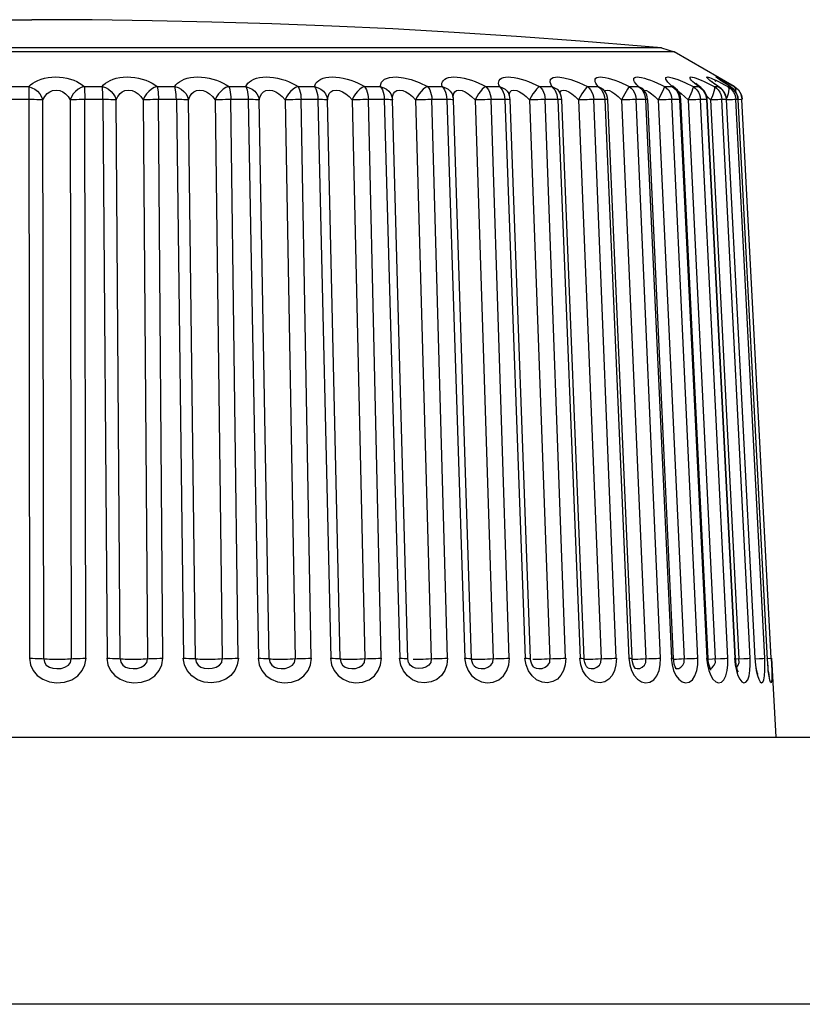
# Model space of a CAD drawing. Header units: millimetres. Extents: x 967 to 2466, y -778 to 1158.
# Tile 57 of 68: x 1905 to 1914, y 1147 to 1158. Entities that reach past the tile are written whole.
import ezdxf

# ---------------------------------------------------------------- set-up
doc = ezdxf.new("R2010")
doc.units = ezdxf.units.MM
doc.header["$LTSCALE"] = 30.734
doc.layers.get('0').update_dxf_attribs({"linetype": 'CONTINUOUS'})

msp = doc.modelspace()

# ---------------------------------------------------------------- linework, layer by layer
for p, q in [((1905.718, 1157.3), (1898.401, 1157.3)), ((1906.031, 1157.3), (1905.718, 1157.3)), ((1912.192, 1157.3), (1906.031, 1157.3)), ((1912.533, 1157.3), (1912.192, 1157.3)), ((1912.533, 1157.3), (1912.676, 1157.254)), ((1912.676, 1157.254), (1898.258, 1157.254)), ((1913.349, 1156.866), (1912.676, 1157.254)), ((1912.716, 1156.944), (1912.793, 1156.911)), ((1913.186, 1156.941), (1913.178, 1156.947)), ((1905.228, 1156.866), (1905.43, 1156.866)), ((1905.43, 1156.866), (1905.43, 1156.804)), ((1906.053, 1156.866), (1906.254, 1156.866)), ((1906.872, 1156.866), (1907.07, 1156.866)), ((1907.675, 1156.866), (1907.868, 1156.866)), ((1908.454, 1156.866), (1908.639, 1156.866)), ((1909.2, 1156.866), (1909.376, 1156.866)), ((1909.905, 1156.866), (1910.07, 1156.866)), ((1910.562, 1156.866), (1910.714, 1156.866)), ((1911.162, 1156.866), (1911.3, 1156.866)), ((1911.701, 1156.866), (1911.822, 1156.866)), ((1911.822, 1156.866), (1911.807, 1156.885)), ((1911.878, 1156.836), (1911.886, 1156.827)), ((1912.171, 1156.866), (1912.275, 1156.866)), ((1912.275, 1156.866), (1912.256, 1156.885)), ((1912.275, 1156.866), (1912.303, 1156.853)), ((1912.303, 1156.853), (1912.322, 1156.839)), ((1912.317, 1156.845), (1912.313, 1156.849)), ((1912.322, 1156.839), (1912.317, 1156.845)), ((1912.322, 1156.839), (1912.323, 1156.839)), ((1912.337, 1156.822), (1912.322, 1156.839)), ((1912.409, 1156.937), (1912.447, 1156.921)), ((1912.567, 1156.866), (1912.653, 1156.866)), ((1912.653, 1156.866), (1912.679, 1156.853)), ((1912.679, 1156.853), (1912.685, 1156.849)), ((1912.685, 1156.849), (1912.687, 1156.848)), ((1912.71, 1156.824), (1912.685, 1156.849)), ((1912.793, 1156.911), (1912.886, 1156.866)), ((1912.886, 1156.866), (1912.952, 1156.866)), ((1912.952, 1156.866), (1912.973, 1156.855)), ((1912.993, 1156.838), (1912.973, 1156.855)), ((1913.01, 1156.819), (1912.993, 1156.838)), ((1913.012, 1156.921), (1913.048, 1156.904)), ((1913.048, 1156.904), (1913.085, 1156.886)), ((1913.085, 1156.886), (1913.124, 1156.866)), ((1913.124, 1156.866), (1913.169, 1156.866)), ((1913.135, 1156.929), (1913.13, 1156.933)), ((1913.143, 1156.922), (1913.135, 1156.929)), ((1913.169, 1156.866), (1913.181, 1156.86)), ((1913.2, 1156.845), (1913.181, 1156.86)), ((1913.209, 1156.925), (1913.194, 1156.935)), ((1913.205, 1156.904), (1913.24, 1156.886)), ((1913.224, 1156.915), (1913.209, 1156.925)), ((1913.243, 1156.917), (1913.215, 1156.935)), ((1913.224, 1156.915), (1913.217, 1156.92)), ((1913.24, 1156.886), (1913.278, 1156.866)), ((1913.26, 1156.907), (1913.243, 1156.917)), ((1913.246, 1156.921), (1913.31, 1156.886)), ((1913.283, 1156.878), (1913.271, 1156.885)), ((1913.278, 1156.866), (1913.302, 1156.866)), ((1913.302, 1156.866), (1913.307, 1156.863)), ((1913.322, 1156.853), (1913.307, 1156.863)), ((1913.31, 1156.886), (1913.346, 1156.866)), ((1913.346, 1156.866), (1913.349, 1156.866)), ((1913.349, 1156.866), (1913.374, 1156.849)), ((1913.374, 1156.849), (1913.395, 1156.828)), ((1905.436, 1156.719), (1905.194, 1156.719)), ((1905.43, 1156.804), (1905.441, 1150.445)), ((1906.27, 1156.719), (1906.028, 1156.719)), ((1906.072, 1150.445), (1906.06, 1156.719)), ((1906.263, 1156.719), (1906.309, 1150.445)), ((1907.094, 1156.719), (1906.856, 1156.719)), ((1906.934, 1150.445), (1906.888, 1156.719)), ((1907.088, 1156.719), (1907.168, 1150.445)), ((1907.901, 1156.719), (1907.669, 1156.719)), ((1907.78, 1150.445), (1907.7, 1156.719)), ((1907.895, 1156.719), (1908.008, 1150.445)), ((1908.681, 1156.719), (1908.457, 1156.719)), ((1908.6, 1150.445), (1908.488, 1156.719)), ((1908.676, 1156.719), (1908.82, 1150.445)), ((1909.426, 1156.719), (1909.213, 1156.719)), ((1909.387, 1150.445), (1909.242, 1156.719)), ((1909.421, 1156.719), (1909.595, 1150.445)), ((1910.147, 1156.719), (1909.938, 1156.719)), ((1910.13, 1150.445), (1909.955, 1156.719)), ((1910.12, 1156.749), (1910.123, 1156.719)), ((1910.123, 1156.719), (1910.325, 1150.445)), ((1910.192, 1156.757), (1910.192, 1156.755)), ((1910.196, 1156.736), (1910.192, 1156.755)), ((1910.198, 1156.716), (1910.196, 1156.736)), ((1910.259, 1156.825), (1910.294, 1156.821)), ((1910.796, 1156.719), (1910.603, 1156.719)), ((1910.822, 1150.445), (1910.62, 1156.719)), ((1910.771, 1156.749), (1910.774, 1156.719)), ((1910.774, 1156.719), (1911.002, 1150.445)), ((1910.817, 1156.786), (1910.817, 1156.786)), ((1910.826, 1156.764), (1910.817, 1156.786)), ((1911.012, 1156.754), (1911.051, 1156.715)), ((1911.371, 1156.719), (1911.203, 1156.719)), ((1911.456, 1150.445), (1911.227, 1156.719)), ((1911.363, 1156.749), (1911.366, 1156.719)), ((1911.386, 1156.719), (1911.367, 1156.719)), ((1911.367, 1156.719), (1911.618, 1150.445)), ((1911.393, 1156.793), (1911.383, 1156.809)), ((1911.665, 1150.443), (1911.413, 1156.717)), ((1911.46, 1156.821), (1911.491, 1156.807)), ((1911.562, 1156.754), (1911.602, 1156.715)), ((1911.898, 1156.719), (1911.75, 1156.719)), ((1912.024, 1150.445), (1911.772, 1156.719)), ((1911.886, 1156.827), (1911.887, 1156.827)), ((1911.891, 1156.749), (1911.895, 1156.719)), ((1911.895, 1156.719), (1912.167, 1150.445)), ((1912.202, 1150.443), (1911.929, 1156.718)), ((1911.976, 1156.807), (1912.008, 1156.785)), ((1912.008, 1156.785), (1912.045, 1156.754)), ((1912.045, 1156.754), (1912.085, 1156.715)), ((1912.356, 1156.719), (1912.244, 1156.719)), ((1912.52, 1150.445), (1912.247, 1156.719)), ((1912.354, 1156.797), (1912.337, 1156.822)), ((1912.349, 1156.749), (1912.352, 1156.719)), ((1912.352, 1156.719), (1912.643, 1150.445)), ((1912.667, 1150.444), (1912.377, 1156.718)), ((1912.421, 1156.785), (1912.457, 1156.754)), ((1912.457, 1156.754), (1912.496, 1156.715)), ((1912.737, 1156.719), (1912.646, 1156.719)), ((1912.939, 1150.445), (1912.648, 1156.719)), ((1912.727, 1156.798), (1912.71, 1156.824)), ((1912.731, 1156.749), (1912.735, 1156.719)), ((1912.735, 1156.719), (1913.04, 1150.445)), ((1913.056, 1150.444), (1912.75, 1156.719)), ((1912.757, 1156.785), (1912.791, 1156.754)), ((1912.791, 1156.754), (1912.83, 1156.715)), ((1912.957, 1156.719), (1912.939, 1156.719)), ((1912.971, 1156.719), (1912.957, 1156.719)), ((1913.039, 1156.719), (1912.969, 1156.719)), ((1913.276, 1150.445), (1912.971, 1156.719)), ((1913.025, 1156.777), (1913.033, 1156.749)), ((1913.033, 1156.749), (1913.037, 1156.719)), ((1913.037, 1156.719), (1913.354, 1150.445)), ((1913.046, 1156.754), (1913.083, 1156.715)), ((1913.363, 1150.445), (1913.046, 1156.719)), ((1913.207, 1156.749), (1913.211, 1156.719)), ((1913.258, 1156.719), (1913.21, 1156.719)), ((1913.527, 1150.445), (1913.211, 1156.719)), ((1913.244, 1156.777), (1913.253, 1156.749)), ((1913.253, 1156.749), (1913.257, 1156.719)), ((1913.261, 1156.719), (1913.257, 1156.719)), ((1913.257, 1156.719), (1913.581, 1150.445)), ((1913.268, 1156.749), (1913.26, 1156.731)), ((1913.585, 1150.445), (1913.261, 1156.719)), ((1913.279, 1156.782), (1913.268, 1156.749)), ((1913.354, 1156.777), (1913.362, 1156.75)), ((1913.362, 1156.749), (1913.366, 1156.719)), ((1913.392, 1156.719), (1913.366, 1156.719)), ((1913.691, 1150.445), (1913.366, 1156.719)), ((1913.387, 1156.749), (1913.39, 1156.739)), ((1913.392, 1156.729), (1913.391, 1156.719)), ((1913.392, 1156.719), (1913.391, 1156.719)), ((1913.721, 1150.432), (1913.392, 1156.719)), ((1913.422, 1156.777), (1913.431, 1156.749)), ((1913.426, 1156.777), (1913.435, 1156.749)), ((1913.431, 1156.749), (1913.435, 1156.719)), ((1913.435, 1156.749), (1913.438, 1156.729)), ((1913.436, 1156.719), (1913.435, 1156.719)), ((1913.764, 1150.445), (1913.435, 1156.719)), ((1905.599, 1150.44), (1905.588, 1156.715)), ((1905.896, 1156.715), (1905.907, 1150.44)), ((1906.457, 1150.44), (1906.411, 1156.715)), ((1906.716, 1156.715), (1906.762, 1150.44)), ((1907.303, 1150.44), (1907.224, 1156.715)), ((1907.523, 1156.715), (1907.602, 1150.44)), ((1908.129, 1150.44), (1908.017, 1156.715)), ((1908.307, 1156.715), (1908.419, 1150.44)), ((1908.927, 1150.44), (1908.782, 1156.715)), ((1909.059, 1156.715), (1909.204, 1150.44)), ((1909.686, 1150.44), (1909.512, 1156.715)), ((1909.773, 1156.715), (1909.947, 1150.44)), ((1910.4, 1150.441), (1910.198, 1156.716)), ((1910.439, 1156.715), (1910.642, 1150.44)), ((1911.062, 1150.442), (1910.834, 1156.716)), ((1911.051, 1156.715), (1911.28, 1150.44)), ((1911.602, 1156.715), (1911.854, 1150.44)), ((1912.085, 1156.715), (1912.358, 1150.44)), ((1912.496, 1156.715), (1912.786, 1150.44)), ((1912.83, 1156.715), (1913.135, 1150.44)), ((1913.083, 1156.715), (1913.399, 1150.44)), ((1909.606, 1150.37), (1909.592, 1150.445)), ((1909.694, 1150.4), (1909.686, 1150.44)), ((1909.745, 1150.436), (1909.77, 1150.436)), ((1909.77, 1150.436), (1909.797, 1150.436)), ((1910.323, 1150.445), (1910.335, 1150.373)), ((1910.401, 1150.43), (1910.4, 1150.441)), ((1910.444, 1150.436), (1910.467, 1150.436)), ((1910.467, 1150.436), (1910.492, 1150.436)), ((1910.492, 1150.436), (1910.52, 1150.436)), ((1911.012, 1150.371), (1911, 1150.445)), ((1911.063, 1150.428), (1911.062, 1150.442)), ((1911.088, 1150.436), (1911.108, 1150.436)), ((1911.158, 1150.436), (1911.187, 1150.437)), ((1911.628, 1150.371), (1911.616, 1150.445)), ((1911.67, 1150.436), (1911.688, 1150.436)), ((1911.762, 1150.437), (1911.792, 1150.438)), ((1912.166, 1150.445), (1912.176, 1150.373)), ((1912.296, 1150.438), (1912.327, 1150.439)), ((1912.327, 1150.439), (1912.389, 1150.442)), ((1912.641, 1150.445), (1912.651, 1150.373)), ((1912.669, 1150.418), (1912.667, 1150.444)), ((1912.755, 1150.439), (1912.818, 1150.442)), ((1912.788, 1150.4), (1912.787, 1150.44)), ((1913.038, 1150.445), (1913.047, 1150.373)), ((1913.057, 1150.429), (1913.056, 1150.444)), ((1913.056, 1150.437), (1913.105, 1150.439)), ((1913.137, 1150.4), (1913.135, 1150.44)), ((1913.353, 1150.445), (1913.36, 1150.373)), ((1913.365, 1150.415), (1913.363, 1150.445)), ((1913.37, 1150.439), (1913.456, 1150.443)), ((1913.403, 1150.4), (1913.399, 1150.44)), ((1913.456, 1150.443), (1913.481, 1150.444)), ((1913.577, 1150.44), (1913.631, 1150.443)), ((1913.581, 1150.445), (1913.585, 1150.445)), ((1913.587, 1150.411), (1913.585, 1150.445)), ((1913.683, 1150.445), (1913.691, 1150.445)), ((1913.693, 1150.372), (1913.691, 1150.445)), ((1913.721, 1150.432), (1913.719, 1150.445)), ((1913.72, 1150.445), (1913.721, 1150.445)), ((1913.721, 1150.443), (1913.76, 1150.445)), ((1913.76, 1150.445), (1913.764, 1150.445)), ((1913.764, 1150.445), (1913.767, 1150.373)), ((1913.768, 1150.445), (1913.814, 1149.56)), ((1909.696, 1150.396), (1909.694, 1150.4)), ((1909.7, 1150.387), (1909.696, 1150.396)), ((1910.335, 1150.373), (1910.361, 1150.309)), ((1910.43, 1150.361), (1910.447, 1150.347)), ((1912.685, 1150.334), (1912.685, 1150.334)), ((1913.055, 1150.332), (1913.065, 1150.33)), ((1913.725, 1150.37), (1913.724, 1150.39)), ((1913.728, 1150.351), (1913.725, 1150.37)), ((1838.268, 1149.56), (1924.666, 1149.56)), ((1924.823, 1146.56), (1838.111, 1146.56))]:
    msp.add_line(p, q)
for points in [[(1898.401, 1157.3), (1898.779, 1157.333), (1899.508, 1157.391), (1900.222, 1157.442), (1900.916, 1157.485), (1901.596, 1157.521), (1902.261, 1157.551), (1902.917, 1157.575), (1903.568, 1157.593), (1904.21, 1157.606), (1904.844, 1157.614), (1905.467, 1157.616)], [(1912.533, 1157.3), (1912.348, 1157.316), (1911.621, 1157.376), (1910.906, 1157.429), (1910.205, 1157.474), (1909.515, 1157.513), (1908.834, 1157.545), (1908.159, 1157.57), (1907.487, 1157.59), (1906.816, 1157.605), (1906.141, 1157.613), (1905.467, 1157.616)], [(1905.43, 1156.866), (1905.451, 1156.885), (1905.475, 1156.903), (1905.503, 1156.92), (1905.534, 1156.935), (1905.569, 1156.948), (1905.607, 1156.958), (1905.647, 1156.966), (1905.689, 1156.971), (1905.732, 1156.973), (1905.775, 1156.972), (1905.818, 1156.967), (1905.859, 1156.96), (1905.899, 1156.949), (1905.937, 1156.937), (1905.971, 1156.921), (1906.002, 1156.904), (1906.03, 1156.886), (1906.053, 1156.866)], [(1906.254, 1156.866), (1906.271, 1156.885), (1906.292, 1156.903), (1906.317, 1156.92), (1906.345, 1156.935), (1906.378, 1156.948), (1906.413, 1156.958), (1906.452, 1156.966), (1906.492, 1156.971), (1906.534, 1156.973), (1906.577, 1156.972), (1906.62, 1156.967), (1906.663, 1156.96), (1906.704, 1156.949), (1906.744, 1156.937), (1906.78, 1156.921), (1906.814, 1156.904), (1906.845, 1156.886), (1906.872, 1156.866)], [(1907.07, 1156.866), (1907.083, 1156.885), (1907.1, 1156.903), (1907.121, 1156.92), (1907.147, 1156.935), (1907.176, 1156.948), (1907.209, 1156.958), (1907.245, 1156.966), (1907.284, 1156.971), (1907.325, 1156.973), (1907.368, 1156.972), (1907.411, 1156.967), (1907.454, 1156.96), (1907.496, 1156.949), (1907.537, 1156.937), (1907.575, 1156.921), (1907.612, 1156.904), (1907.645, 1156.886), (1907.675, 1156.866)], [(1907.868, 1156.866), (1907.877, 1156.885), (1907.89, 1156.903), (1907.908, 1156.92), (1907.93, 1156.935), (1907.956, 1156.948), (1907.986, 1156.958), (1908.02, 1156.966), (1908.056, 1156.971), (1908.096, 1156.973), (1908.137, 1156.972), (1908.179, 1156.967), (1908.222, 1156.96), (1908.265, 1156.949), (1908.307, 1156.937), (1908.347, 1156.921), (1908.385, 1156.904), (1908.421, 1156.886), (1908.454, 1156.866)], [(1908.639, 1156.866), (1908.644, 1156.885), (1908.654, 1156.903), (1908.668, 1156.92), (1908.686, 1156.935), (1908.708, 1156.948), (1908.735, 1156.958), (1908.766, 1156.966), (1908.8, 1156.971), (1908.837, 1156.973), (1908.877, 1156.972), (1908.919, 1156.967), (1908.961, 1156.96), (1909.004, 1156.949), (1909.046, 1156.937), (1909.087, 1156.921), (1909.127, 1156.904), (1909.164, 1156.886), (1909.2, 1156.866)], [(1909.376, 1156.866), (1909.39, 1156.913), (1909.424, 1156.947), (1909.481, 1156.967), (1909.553, 1156.973), (1909.635, 1156.965), (1909.724, 1156.944), (1909.813, 1156.911), (1909.905, 1156.866)], [(1910.07, 1156.866), (1910.067, 1156.885), (1910.068, 1156.903), (1910.074, 1156.92), (1910.084, 1156.935), (1910.099, 1156.948), (1910.118, 1156.958), (1910.142, 1156.966), (1910.17, 1156.971), (1910.202, 1156.973), (1910.238, 1156.972), (1910.276, 1156.967), (1910.316, 1156.96), (1910.357, 1156.949), (1910.399, 1156.937), (1910.441, 1156.921), (1910.483, 1156.904), (1910.523, 1156.886), (1910.562, 1156.866)], [(1910.714, 1156.866), (1910.707, 1156.885), (1910.704, 1156.903), (1910.705, 1156.92), (1910.711, 1156.935), (1910.722, 1156.948), (1910.737, 1156.958), (1910.757, 1156.966), (1910.782, 1156.971), (1910.811, 1156.973), (1910.843, 1156.972), (1910.879, 1156.967), (1910.917, 1156.96), (1910.957, 1156.949), (1910.999, 1156.937), (1911.04, 1156.921), (1911.082, 1156.904), (1911.122, 1156.886), (1911.162, 1156.866)], [(1911.3, 1156.866), (1911.281, 1156.913), (1911.286, 1156.947), (1911.318, 1156.967), (1911.369, 1156.973), (1911.436, 1156.965), (1911.516, 1156.944), (1911.603, 1156.911), (1911.701, 1156.866)], [(1911.789, 1156.92), (1911.786, 1156.935), (1911.788, 1156.948), (1911.795, 1156.958), (1911.807, 1156.966), (1911.824, 1156.971), (1911.846, 1156.973), (1911.871, 1156.972), (1911.901, 1156.967), (1911.935, 1156.96), (1911.971, 1156.949), (1912.009, 1156.937), (1912.049, 1156.921), (1912.089, 1156.904), (1912.13, 1156.886), (1912.171, 1156.866)], [(1912.256, 1156.885), (1912.241, 1156.903), (1912.23, 1156.92), (1912.223, 1156.935), (1912.221, 1156.948), (1912.223, 1156.958), (1912.231, 1156.966), (1912.243, 1156.971), (1912.261, 1156.973), (1912.283, 1156.972), (1912.309, 1156.967), (1912.34, 1156.96), (1912.373, 1156.949), (1912.409, 1156.937)], [(1912.653, 1156.866), (1912.603, 1156.913), (1912.579, 1156.947), (1912.581, 1156.967), (1912.606, 1156.973), (1912.652, 1156.965), (1912.716, 1156.944)], [(1912.952, 1156.866), (1912.926, 1156.885), (1912.904, 1156.903), (1912.885, 1156.92), (1912.87, 1156.935), (1912.859, 1156.948), (1912.853, 1156.958), (1912.852, 1156.966), (1912.855, 1156.971), (1912.864, 1156.973), (1912.878, 1156.972), (1912.897, 1156.967), (1912.92, 1156.96), (1912.948, 1156.949), (1912.978, 1156.937), (1913.012, 1156.921)], [(1913.162, 1156.873), (1913.141, 1156.885), (1913.115, 1156.903), (1913.093, 1156.92), (1913.074, 1156.935), (1913.059, 1156.948), (1913.048, 1156.958), (1913.042, 1156.966), (1913.041, 1156.971), (1913.046, 1156.973), (1913.055, 1156.972), (1913.07, 1156.967)], [(1913.07, 1156.967), (1913.089, 1156.96), (1913.113, 1156.949), (1913.141, 1156.937)], [(1913.186, 1156.941), (1913.175, 1156.948), (1913.16, 1156.958), (1913.15, 1156.966), (1913.144, 1156.971), (1913.144, 1156.973), (1913.15, 1156.972), (1913.16, 1156.967), (1913.175, 1156.96), (1913.195, 1156.949), (1913.219, 1156.937), (1913.246, 1156.921)], [(1913.209, 1156.925), (1913.196, 1156.934), (1913.186, 1156.941)], [(1905.43, 1156.866), (1905.466, 1156.853), (1905.499, 1156.836), (1905.528, 1156.812), (1905.554, 1156.783), (1905.574, 1156.751), (1905.588, 1156.715)], [(1906.053, 1156.866), (1906.019, 1156.854), (1905.986, 1156.835), (1905.956, 1156.811), (1905.93, 1156.782), (1905.91, 1156.749), (1905.896, 1156.715)], [(1906.053, 1156.866), (1906.055, 1156.849), (1906.057, 1156.828), (1906.058, 1156.804), (1906.059, 1156.777), (1906.06, 1156.749), (1906.06, 1156.719)], [(1906.263, 1156.719), (1906.263, 1156.749), (1906.262, 1156.777), (1906.261, 1156.804), (1906.259, 1156.828), (1906.257, 1156.849), (1906.254, 1156.866)], [(1906.254, 1156.866), (1906.291, 1156.854), (1906.325, 1156.835), (1906.355, 1156.811), (1906.38, 1156.782), (1906.399, 1156.749), (1906.411, 1156.715)], [(1906.872, 1156.866), (1906.839, 1156.854), (1906.807, 1156.835), (1906.778, 1156.811), (1906.752, 1156.782), (1906.731, 1156.749), (1906.716, 1156.715)], [(1906.872, 1156.866), (1906.876, 1156.849), (1906.88, 1156.828), (1906.883, 1156.804), (1906.885, 1156.777), (1906.887, 1156.749), (1906.888, 1156.719)], [(1907.088, 1156.719), (1907.087, 1156.749), (1907.085, 1156.777), (1907.083, 1156.804), (1907.079, 1156.828), (1907.075, 1156.849), (1907.07, 1156.866)], [(1907.07, 1156.866), (1907.107, 1156.854), (1907.141, 1156.835), (1907.171, 1156.811), (1907.196, 1156.782), (1907.213, 1156.749), (1907.224, 1156.715)], [(1907.675, 1156.866), (1907.644, 1156.854), (1907.614, 1156.835), (1907.586, 1156.811), (1907.56, 1156.782), (1907.539, 1156.749), (1907.523, 1156.715)], [(1907.675, 1156.866), (1907.682, 1156.849), (1907.688, 1156.828), (1907.693, 1156.804), (1907.696, 1156.777), (1907.699, 1156.749), (1907.7, 1156.719)], [(1907.868, 1156.866), (1907.906, 1156.853), (1907.939, 1156.836), (1907.968, 1156.812), (1907.991, 1156.783), (1908.008, 1156.751), (1908.017, 1156.715)], [(1907.868, 1156.866), (1907.875, 1156.849), (1907.882, 1156.828), (1907.887, 1156.804), (1907.891, 1156.777), (1907.894, 1156.749), (1907.895, 1156.719)], [(1908.454, 1156.866), (1908.426, 1156.854), (1908.397, 1156.835), (1908.37, 1156.811), (1908.345, 1156.782), (1908.324, 1156.749), (1908.307, 1156.715)], [(1908.454, 1156.866), (1908.463, 1156.849), (1908.471, 1156.828), (1908.478, 1156.804), (1908.483, 1156.777), (1908.486, 1156.749), (1908.488, 1156.719)], [(1908.639, 1156.866), (1908.677, 1156.853), (1908.71, 1156.836), (1908.738, 1156.812), (1908.76, 1156.783), (1908.775, 1156.751), (1908.782, 1156.715)], [(1908.639, 1156.866), (1908.649, 1156.849), (1908.658, 1156.828), (1908.665, 1156.804), (1908.67, 1156.777), (1908.674, 1156.749), (1908.676, 1156.719)], [(1909.2, 1156.866), (1909.174, 1156.854), (1909.148, 1156.835), (1909.122, 1156.811), (1909.098, 1156.782), (1909.077, 1156.749), (1909.059, 1156.715)], [(1909.2, 1156.866), (1909.211, 1156.849), (1909.221, 1156.828), (1909.23, 1156.804), (1909.236, 1156.777), (1909.24, 1156.749), (1909.242, 1156.719)], [(1909.376, 1156.866), (1909.414, 1156.853), (1909.445, 1156.836), (1909.472, 1156.812), (1909.493, 1156.783), (1909.506, 1156.751), (1909.512, 1156.715)], [(1909.376, 1156.866), (1909.388, 1156.849), (1909.399, 1156.828), (1909.408, 1156.804), (1909.414, 1156.777), (1909.419, 1156.749), (1909.421, 1156.719)], [(1909.905, 1156.866), (1909.883, 1156.854), (1909.859, 1156.835), (1909.835, 1156.811), (1909.812, 1156.782), (1909.791, 1156.749), (1909.773, 1156.715)], [(1909.905, 1156.866), (1909.919, 1156.849), (1909.931, 1156.828), (1909.941, 1156.804), (1909.948, 1156.777), (1909.953, 1156.749), (1909.956, 1156.719)], [(1910.07, 1156.866), (1910.107, 1156.853), (1910.137, 1156.836), (1910.162, 1156.812), (1910.181, 1156.783), (1910.192, 1156.757)], [(1910.07, 1156.866), (1910.085, 1156.849), (1910.097, 1156.828), (1910.107, 1156.804), (1910.115, 1156.777), (1910.12, 1156.749)], [(1910.562, 1156.866), (1910.542, 1156.854), (1910.521, 1156.835), (1910.5, 1156.811), (1910.478, 1156.782), (1910.458, 1156.749), (1910.439, 1156.715)], [(1910.562, 1156.866), (1910.577, 1156.849), (1910.591, 1156.828), (1910.603, 1156.804), (1910.611, 1156.777), (1910.617, 1156.749), (1910.62, 1156.719)], [(1910.714, 1156.866), (1910.749, 1156.853), (1910.778, 1156.836), (1910.801, 1156.812), (1910.817, 1156.786)], [(1910.714, 1156.866), (1910.73, 1156.849), (1910.744, 1156.828), (1910.756, 1156.804), (1910.765, 1156.777), (1910.771, 1156.749)], [(1911.162, 1156.866), (1911.147, 1156.854), (1911.129, 1156.835), (1911.109, 1156.811), (1911.089, 1156.782), (1911.069, 1156.749), (1911.051, 1156.715)], [(1911.162, 1156.866), (1911.18, 1156.849), (1911.196, 1156.828), (1911.208, 1156.804), (1911.218, 1156.777), (1911.224, 1156.749), (1911.227, 1156.719)], [(1911.3, 1156.866), (1911.333, 1156.853), (1911.36, 1156.836), (1911.383, 1156.809)], [(1911.3, 1156.866), (1911.318, 1156.849), (1911.334, 1156.828), (1911.347, 1156.804), (1911.357, 1156.777), (1911.363, 1156.749)], [(1911.701, 1156.866), (1911.689, 1156.854), (1911.674, 1156.835), (1911.657, 1156.811), (1911.639, 1156.782), (1911.62, 1156.749), (1911.602, 1156.715)], [(1911.701, 1156.866), (1911.72, 1156.849), (1911.737, 1156.828), (1911.751, 1156.804), (1911.762, 1156.777), (1911.769, 1156.749), (1911.772, 1156.719)], [(1911.807, 1156.885), (1911.796, 1156.903), (1911.789, 1156.92)], [(1911.822, 1156.866), (1911.853, 1156.853), (1911.878, 1156.836)], [(1911.822, 1156.866), (1911.842, 1156.849), (1911.859, 1156.828), (1911.873, 1156.804), (1911.884, 1156.777), (1911.891, 1156.749)], [(1911.893, 1156.819), (1911.882, 1156.832), (1911.881, 1156.833)], [(1912.171, 1156.866), (1912.162, 1156.854), (1912.151, 1156.835), (1912.137, 1156.811), (1912.12, 1156.782), (1912.103, 1156.749), (1912.085, 1156.715)], [(1912.171, 1156.866), (1912.192, 1156.849), (1912.21, 1156.828), (1912.225, 1156.804), (1912.236, 1156.777), (1912.244, 1156.749), (1912.247, 1156.719)], [(1912.275, 1156.866), (1912.296, 1156.849), (1912.314, 1156.828), (1912.33, 1156.804), (1912.341, 1156.777), (1912.349, 1156.749)], [(1912.447, 1156.921), (1912.487, 1156.904), (1912.527, 1156.886), (1912.567, 1156.866)], [(1912.567, 1156.866), (1912.563, 1156.854), (1912.555, 1156.835), (1912.543, 1156.811), (1912.529, 1156.782), (1912.513, 1156.749), (1912.496, 1156.715)], [(1912.567, 1156.866), (1912.59, 1156.849), (1912.609, 1156.828), (1912.625, 1156.804), (1912.637, 1156.777), (1912.645, 1156.749), (1912.648, 1156.719)], [(1912.653, 1156.866), (1912.675, 1156.849), (1912.695, 1156.828), (1912.711, 1156.804), (1912.723, 1156.777), (1912.731, 1156.749)], [(1912.686, 1156.848), (1912.68, 1156.853), (1912.664, 1156.867), (1912.655, 1156.877), (1912.654, 1156.878)], [(1912.886, 1156.866), (1912.886, 1156.854), (1912.881, 1156.835), (1912.873, 1156.811), (1912.861, 1156.782), (1912.847, 1156.749), (1912.83, 1156.715)], [(1912.886, 1156.866), (1912.909, 1156.849), (1912.929, 1156.828), (1912.946, 1156.804), (1912.959, 1156.777), (1912.967, 1156.749), (1912.971, 1156.719)], [(1912.973, 1156.855), (1912.958, 1156.866), (1912.94, 1156.88), (1912.927, 1156.891), (1912.918, 1156.9), (1912.917, 1156.9)], [(1912.952, 1156.866), (1912.975, 1156.849), (1912.996, 1156.828), (1913.012, 1156.804), (1913.025, 1156.777)], [(1913.124, 1156.866), (1913.127, 1156.854), (1913.126, 1156.835), (1913.121, 1156.811), (1913.112, 1156.782), (1913.099, 1156.749), (1913.083, 1156.715)], [(1913.181, 1156.859), (1913.162, 1156.873), (1913.136, 1156.89), (1913.116, 1156.905), (1913.101, 1156.917), (1913.098, 1156.919)], [(1913.124, 1156.866), (1913.148, 1156.849), (1913.168, 1156.828), (1913.186, 1156.804), (1913.199, 1156.777), (1913.207, 1156.749)], [(1913.141, 1156.937), (1913.171, 1156.921), (1913.205, 1156.904)], [(1913.169, 1156.866), (1913.193, 1156.849), (1913.214, 1156.828), (1913.231, 1156.804), (1913.244, 1156.777)], [(1913.228, 1156.815), (1913.215, 1156.83), (1913.2, 1156.845)], [(1913.307, 1156.863), (1913.283, 1156.878), (1913.261, 1156.891), (1913.242, 1156.904), (1913.224, 1156.915)], [(1913.278, 1156.866), (1913.302, 1156.849), (1913.323, 1156.828), (1913.34, 1156.804), (1913.354, 1156.777)], [(1913.278, 1156.866), (1913.285, 1156.854), (1913.287, 1156.835), (1913.285, 1156.811), (1913.279, 1156.782)], [(1913.302, 1156.866), (1913.326, 1156.849), (1913.348, 1156.828), (1913.365, 1156.804)], [(1913.356, 1156.819), (1913.346, 1156.83), (1913.335, 1156.842), (1913.322, 1156.853)], [(1913.346, 1156.866), (1913.356, 1156.854), (1913.363, 1156.835), (1913.364, 1156.811), (1913.363, 1156.808)], [(1913.395, 1156.828), (1913.413, 1156.804), (1913.426, 1156.777)], [(1905.588, 1156.715), (1905.57, 1156.716), (1905.548, 1156.717), (1905.521, 1156.718), (1905.493, 1156.719), (1905.462, 1156.719), (1905.43, 1156.719)], [(1905.588, 1156.715), (1905.611, 1156.755), (1905.639, 1156.786), (1905.667, 1156.808), (1905.697, 1156.82), (1905.737, 1156.825), (1905.778, 1156.821), (1905.812, 1156.807), (1905.843, 1156.785), (1905.872, 1156.754), (1905.896, 1156.715)], [(1906.028, 1156.719), (1905.997, 1156.719), (1905.967, 1156.718), (1905.94, 1156.717), (1905.916, 1156.716), (1905.896, 1156.715)], [(1906.411, 1156.715), (1906.396, 1156.716), (1906.376, 1156.717), (1906.352, 1156.718), (1906.325, 1156.719), (1906.295, 1156.719), (1906.263, 1156.719)], [(1906.411, 1156.715), (1906.431, 1156.755), (1906.455, 1156.786), (1906.481, 1156.808), (1906.51, 1156.82), (1906.549, 1156.825), (1906.59, 1156.821), (1906.625, 1156.807), (1906.658, 1156.785), (1906.689, 1156.754), (1906.716, 1156.715)], [(1906.856, 1156.719), (1906.824, 1156.719), (1906.793, 1156.718), (1906.764, 1156.717), (1906.738, 1156.716), (1906.716, 1156.715)], [(1907.224, 1156.715), (1907.211, 1156.716), (1907.194, 1156.717), (1907.173, 1156.718), (1907.147, 1156.719), (1907.119, 1156.719), (1907.088, 1156.719)], [(1907.224, 1156.715), (1907.239, 1156.755), (1907.261, 1156.786), (1907.284, 1156.808), (1907.312, 1156.82), (1907.349, 1156.825), (1907.39, 1156.821), (1907.425, 1156.807), (1907.459, 1156.785), (1907.492, 1156.754), (1907.523, 1156.715)], [(1907.669, 1156.719), (1907.637, 1156.719), (1907.605, 1156.718), (1907.575, 1156.717), (1907.547, 1156.716), (1907.523, 1156.715)], [(1908.017, 1156.715), (1908.008, 1156.716), (1907.994, 1156.717), (1907.975, 1156.718), (1907.951, 1156.719), (1907.925, 1156.719), (1907.895, 1156.719)], [(1908.017, 1156.715), (1908.028, 1156.755), (1908.047, 1156.786), (1908.067, 1156.808), (1908.093, 1156.82), (1908.129, 1156.825), (1908.168, 1156.821), (1908.204, 1156.807), (1908.239, 1156.785), (1908.274, 1156.754), (1908.307, 1156.715)], [(1908.457, 1156.719), (1908.425, 1156.719), (1908.393, 1156.718), (1908.362, 1156.717), (1908.333, 1156.716), (1908.306, 1156.715)], [(1908.782, 1156.715), (1908.777, 1156.716), (1908.766, 1156.717), (1908.749, 1156.718), (1908.728, 1156.719), (1908.704, 1156.719), (1908.676, 1156.719)], [(1908.782, 1156.715), (1908.79, 1156.755), (1908.804, 1156.786), (1908.822, 1156.808), (1908.845, 1156.82), (1908.879, 1156.825), (1908.917, 1156.821), (1908.953, 1156.807), (1908.988, 1156.785), (1909.025, 1156.754), (1909.059, 1156.715)], [(1909.213, 1156.719), (1909.182, 1156.719), (1909.15, 1156.718), (1909.118, 1156.717), (1909.088, 1156.716), (1909.059, 1156.715)], [(1909.512, 1156.715), (1909.509, 1156.716), (1909.501, 1156.717), (1909.488, 1156.718), (1909.47, 1156.719), (1909.447, 1156.719), (1909.421, 1156.719)], [(1909.512, 1156.715), (1909.514, 1156.755), (1909.525, 1156.787), (1909.54, 1156.808), (1909.561, 1156.82), (1909.592, 1156.825), (1909.629, 1156.821), (1909.663, 1156.807), (1909.699, 1156.785), (1909.736, 1156.754), (1909.773, 1156.715)], [(1909.938, 1156.719), (1909.911, 1156.719), (1909.884, 1156.718), (1909.855, 1156.718), (1909.827, 1156.717), (1909.799, 1156.716), (1909.773, 1156.715)], [(1910.198, 1156.716), (1910.197, 1156.716), (1910.193, 1156.717), (1910.182, 1156.718), (1910.167, 1156.719), (1910.147, 1156.719)], [(1910.194, 1156.737), (1910.195, 1156.755), (1910.201, 1156.786), (1910.213, 1156.808), (1910.231, 1156.82), (1910.259, 1156.825)], [(1910.294, 1156.821), (1910.328, 1156.807), (1910.363, 1156.785)], [(1910.363, 1156.785), (1910.401, 1156.754), (1910.439, 1156.715)], [(1910.603, 1156.719), (1910.578, 1156.719), (1910.551, 1156.718), (1910.523, 1156.718), (1910.495, 1156.717), (1910.466, 1156.716), (1910.439, 1156.715)], [(1910.834, 1156.716), (1910.832, 1156.717), (1910.825, 1156.718), (1910.813, 1156.719), (1910.796, 1156.719)], [(1910.824, 1156.767), (1910.826, 1156.786), (1910.835, 1156.808), (1910.849, 1156.82), (1910.875, 1156.825), (1910.907, 1156.821)], [(1910.834, 1156.716), (1910.831, 1156.741), (1910.826, 1156.764)], [(1910.907, 1156.821), (1910.94, 1156.807), (1910.974, 1156.785), (1911.012, 1156.754)], [(1911.203, 1156.719), (1911.176, 1156.719), (1911.146, 1156.718), (1911.114, 1156.717), (1911.083, 1156.716), (1911.051, 1156.715)], [(1911.413, 1156.717), (1911.413, 1156.717), (1911.409, 1156.718), (1911.4, 1156.719), (1911.386, 1156.719)], [(1911.393, 1156.792), (1911.397, 1156.808), (1911.409, 1156.82), (1911.431, 1156.825), (1911.46, 1156.821)], [(1911.413, 1156.717), (1911.41, 1156.743), (1911.404, 1156.768), (1911.393, 1156.793)], [(1911.491, 1156.807), (1911.524, 1156.785), (1911.562, 1156.754)], [(1911.75, 1156.719), (1911.724, 1156.719), (1911.696, 1156.718), (1911.665, 1156.717), (1911.634, 1156.716), (1911.602, 1156.715)], [(1911.929, 1156.718), (1911.926, 1156.744), (1911.919, 1156.77), (1911.908, 1156.795), (1911.893, 1156.819)], [(1911.929, 1156.718), (1911.929, 1156.718), (1911.923, 1156.719), (1911.911, 1156.719), (1911.895, 1156.719)], [(1911.897, 1156.812), (1911.903, 1156.82), (1911.921, 1156.825), (1911.948, 1156.821), (1911.976, 1156.807)], [(1912.247, 1156.719), (1912.228, 1156.719), (1912.205, 1156.719), (1912.178, 1156.718), (1912.148, 1156.717), (1912.117, 1156.716), (1912.085, 1156.715)], [(1912.337, 1156.823), (1912.341, 1156.825), (1912.364, 1156.821), (1912.39, 1156.807), (1912.421, 1156.785)], [(1912.377, 1156.718), (1912.374, 1156.719), (1912.366, 1156.719), (1912.352, 1156.719)], [(1912.377, 1156.718), (1912.373, 1156.745), (1912.366, 1156.771), (1912.354, 1156.797)], [(1912.648, 1156.719), (1912.632, 1156.719), (1912.611, 1156.719), (1912.586, 1156.718), (1912.558, 1156.717), (1912.528, 1156.716), (1912.496, 1156.715)], [(1912.717, 1156.814), (1912.729, 1156.807), (1912.757, 1156.785)], [(1912.75, 1156.719), (1912.747, 1156.746), (1912.74, 1156.772), (1912.727, 1156.798)], [(1912.75, 1156.719), (1912.75, 1156.719), (1912.745, 1156.719), (1912.735, 1156.719)], [(1912.939, 1156.719), (1912.916, 1156.718), (1912.89, 1156.717), (1912.83, 1156.715)], [(1913.046, 1156.719), (1913.044, 1156.739), (1913.04, 1156.758), (1913.033, 1156.778), (1913.023, 1156.799), (1913.01, 1156.819)], [(1913.046, 1156.719), (1913.045, 1156.719), (1913.037, 1156.719)], [(1913.165, 1156.718), (1913.141, 1156.717), (1913.083, 1156.715)], [(1913.211, 1156.719), (1913.201, 1156.719), (1913.185, 1156.719), (1913.165, 1156.718)], [(1913.261, 1156.719), (1913.26, 1156.734), (1913.257, 1156.749), (1913.253, 1156.765), (1913.246, 1156.782), (1913.238, 1156.798), (1913.228, 1156.815)], [(1913.366, 1156.719), (1913.359, 1156.719), (1913.347, 1156.719), (1913.329, 1156.718), (1913.253, 1156.715)], [(1913.392, 1156.719), (1913.392, 1156.729), (1913.39, 1156.739), (1913.388, 1156.749), (1913.385, 1156.76), (1913.382, 1156.772), (1913.377, 1156.783), (1913.371, 1156.795), (1913.364, 1156.807), (1913.356, 1156.819)], [(1913.365, 1156.804), (1913.379, 1156.777), (1913.387, 1156.749)], [(1913.435, 1156.719), (1913.431, 1156.719), (1913.422, 1156.719), (1913.392, 1156.717)], [(1905.438, 1150.445), (1905.451, 1150.373), (1905.48, 1150.309), (1905.527, 1150.254), (1905.588, 1150.21), (1905.662, 1150.182), (1905.744, 1150.171), (1905.831, 1150.179), (1905.914, 1150.204), (1905.981, 1150.249), (1906.032, 1150.307), (1906.062, 1150.372), (1906.075, 1150.445)], [(1905.441, 1150.445), (1905.473, 1150.445), (1905.504, 1150.444), (1905.532, 1150.444), (1905.558, 1150.443), (1905.581, 1150.442)], [(1905.581, 1150.442), (1905.616, 1150.439), (1905.637, 1150.438), (1905.662, 1150.437), (1905.689, 1150.436), (1905.719, 1150.436), (1905.75, 1150.436)], [(1905.599, 1150.44), (1905.606, 1150.401), (1905.628, 1150.37), (1905.662, 1150.347), (1905.701, 1150.334), (1905.747, 1150.33), (1905.794, 1150.332), (1905.837, 1150.344), (1905.876, 1150.368), (1905.901, 1150.4), (1905.907, 1150.44)], [(1905.75, 1150.436), (1905.781, 1150.436), (1905.81, 1150.436), (1905.839, 1150.437), (1905.865, 1150.438), (1905.888, 1150.439)], [(1905.888, 1150.439), (1905.927, 1150.442), (1905.951, 1150.443), (1905.978, 1150.444), (1906.007, 1150.444), (1906.039, 1150.445), (1906.072, 1150.445)], [(1906.306, 1150.445), (1906.319, 1150.373), (1906.349, 1150.309), (1906.396, 1150.254), (1906.456, 1150.21), (1906.53, 1150.182), (1906.611, 1150.171), (1906.698, 1150.179), (1906.779, 1150.204), (1906.845, 1150.249), (1906.895, 1150.307), (1906.925, 1150.372), (1906.937, 1150.445)], [(1906.309, 1150.445), (1906.34, 1150.445), (1906.37, 1150.444), (1906.397, 1150.444), (1906.421, 1150.443), (1906.441, 1150.442)], [(1906.441, 1150.442), (1906.471, 1150.439), (1906.49, 1150.438), (1906.512, 1150.437), (1906.538, 1150.436), (1906.567, 1150.436), (1906.597, 1150.436)], [(1906.457, 1150.44), (1906.464, 1150.401), (1906.486, 1150.37), (1906.518, 1150.347), (1906.556, 1150.334), (1906.602, 1150.33), (1906.648, 1150.332), (1906.691, 1150.344), (1906.731, 1150.368), (1906.756, 1150.4), (1906.762, 1150.44)], [(1906.597, 1150.436), (1906.627, 1150.436), (1906.658, 1150.436), (1906.687, 1150.437), (1906.715, 1150.438), (1906.74, 1150.439)], [(1906.74, 1150.439), (1906.784, 1150.442), (1906.81, 1150.443), (1906.838, 1150.444), (1906.869, 1150.444), (1906.901, 1150.445), (1906.934, 1150.445)], [(1907.783, 1150.445), (1907.771, 1150.373), (1907.744, 1150.309), (1907.7, 1150.253), (1907.641, 1150.21), (1907.565, 1150.182), (1907.483, 1150.171), (1907.401, 1150.178), (1907.325, 1150.204), (1907.26, 1150.249), (1907.209, 1150.307), (1907.178, 1150.371), (1907.165, 1150.445)], [(1907.168, 1150.445), (1907.198, 1150.445), (1907.226, 1150.444), (1907.252, 1150.444), (1907.273, 1150.443), (1907.291, 1150.442)], [(1907.291, 1150.442), (1907.314, 1150.439), (1907.33, 1150.438), (1907.351, 1150.437), (1907.375, 1150.436), (1907.402, 1150.436), (1907.432, 1150.436)], [(1907.303, 1150.44), (1907.31, 1150.401), (1907.332, 1150.37), (1907.363, 1150.347), (1907.4, 1150.334), (1907.445, 1150.33), (1907.491, 1150.333), (1907.533, 1150.344), (1907.572, 1150.368), (1907.597, 1150.4), (1907.602, 1150.44)], [(1907.432, 1150.436), (1907.461, 1150.436), (1907.492, 1150.436), (1907.522, 1150.437), (1907.551, 1150.438), (1907.578, 1150.439), (1907.626, 1150.442)], [(1907.626, 1150.442), (1907.654, 1150.443), (1907.684, 1150.444), (1907.715, 1150.444), (1907.748, 1150.445), (1907.78, 1150.445)], [(1908.005, 1150.445), (1908.018, 1150.373), (1908.047, 1150.309), (1908.092, 1150.254), (1908.151, 1150.21), (1908.221, 1150.182), (1908.298, 1150.171), (1908.38, 1150.179), (1908.457, 1150.204), (1908.519, 1150.249), (1908.565, 1150.307), (1908.593, 1150.372), (1908.603, 1150.445)], [(1908.008, 1150.445), (1908.037, 1150.445), (1908.064, 1150.444), (1908.087, 1150.444), (1908.106, 1150.443), (1908.12, 1150.442)], [(1908.12, 1150.442), (1908.138, 1150.439), (1908.151, 1150.438), (1908.169, 1150.437), (1908.191, 1150.436), (1908.216, 1150.436), (1908.244, 1150.436)], [(1908.129, 1150.44), (1908.137, 1150.401), (1908.157, 1150.37), (1908.187, 1150.347), (1908.223, 1150.334), (1908.265, 1150.33), (1908.31, 1150.332), (1908.351, 1150.344), (1908.39, 1150.368), (1908.415, 1150.4), (1908.419, 1150.44)], [(1908.244, 1150.436), (1908.274, 1150.436), (1908.304, 1150.436), (1908.335, 1150.437), (1908.365, 1150.438), (1908.393, 1150.439), (1908.445, 1150.442)], [(1908.445, 1150.442), (1908.474, 1150.443), (1908.505, 1150.444), (1908.537, 1150.444), (1908.569, 1150.445), (1908.6, 1150.445)], [(1908.817, 1150.445), (1908.83, 1150.373), (1908.858, 1150.309), (1908.902, 1150.254), (1908.959, 1150.21), (1909.026, 1150.182), (1909.1, 1150.171), (1909.178, 1150.179), (1909.252, 1150.204), (1909.31, 1150.249), (1909.354, 1150.307), (1909.38, 1150.372), (1909.389, 1150.445)], [(1908.82, 1150.445), (1908.848, 1150.445), (1908.872, 1150.444), (1908.893, 1150.444), (1908.909, 1150.443), (1908.921, 1150.442), (1908.927, 1150.44)], [(1908.927, 1150.44), (1908.932, 1150.439), (1908.942, 1150.438), (1908.957, 1150.437), (1908.977, 1150.436), (1909, 1150.436), (1909.027, 1150.436)], [(1908.927, 1150.44), (1908.934, 1150.401), (1908.953, 1150.37), (1908.982, 1150.347), (1909.015, 1150.334), (1909.055, 1150.33), (1909.098, 1150.332), (1909.138, 1150.344), (1909.176, 1150.368), (1909.2, 1150.4), (1909.204, 1150.44)], [(1909.027, 1150.436), (1909.055, 1150.436), (1909.085, 1150.436), (1909.116, 1150.437), (1909.146, 1150.438), (1909.176, 1150.439), (1909.232, 1150.442)], [(1909.232, 1150.442), (1909.262, 1150.443), (1909.293, 1150.444), (1909.325, 1150.444), (1909.357, 1150.445), (1909.387, 1150.445)], [(1909.595, 1150.445), (1909.621, 1150.445), (1909.644, 1150.444), (1909.662, 1150.444), (1909.675, 1150.443), (1909.683, 1150.442), (1909.686, 1150.44)], [(1910.132, 1150.445), (1910.124, 1150.372), (1910.101, 1150.308), (1910.062, 1150.251), (1910.011, 1150.208), (1909.946, 1150.181), (1909.874, 1150.171), (1909.803, 1150.179), (1909.737, 1150.205), (1909.68, 1150.248), (1909.635, 1150.305), (1909.606, 1150.37)], [(1909.947, 1150.44), (1909.943, 1150.399), (1909.921, 1150.368), (1909.888, 1150.345), (1909.851, 1150.333), (1909.81, 1150.33), (1909.773, 1150.333), (1909.741, 1150.345), (1909.713, 1150.368), (1909.7, 1150.387)], [(1909.797, 1150.436), (1909.826, 1150.436), (1909.857, 1150.437), (1909.888, 1150.438), (1909.918, 1150.439), (1909.977, 1150.442)], [(1909.977, 1150.442), (1910.008, 1150.443), (1910.039, 1150.444), (1910.071, 1150.444), (1910.101, 1150.445), (1910.13, 1150.445)], [(1910.325, 1150.445), (1910.349, 1150.445), (1910.369, 1150.444), (1910.385, 1150.444), (1910.395, 1150.443), (1910.4, 1150.442), (1910.4, 1150.441)], [(1910.361, 1150.309), (1910.401, 1150.254), (1910.451, 1150.21), (1910.511, 1150.182), (1910.576, 1150.171), (1910.644, 1150.179), (1910.708, 1150.204), (1910.758, 1150.249), (1910.796, 1150.307), (1910.818, 1150.372), (1910.825, 1150.445)], [(1910.4, 1150.438), (1910.402, 1150.438), (1910.411, 1150.437), (1910.425, 1150.436), (1910.444, 1150.436)], [(1910.431, 1150.36), (1910.424, 1150.368), (1910.414, 1150.385), (1910.406, 1150.406), (1910.401, 1150.43)], [(1910.447, 1150.347), (1910.475, 1150.334), (1910.509, 1150.33), (1910.548, 1150.332), (1910.583, 1150.344), (1910.618, 1150.368), (1910.64, 1150.4), (1910.642, 1150.44)], [(1910.52, 1150.436), (1910.55, 1150.437), (1910.581, 1150.438), (1910.612, 1150.439), (1910.672, 1150.442)], [(1910.672, 1150.442), (1910.704, 1150.443), (1910.735, 1150.444), (1910.766, 1150.444), (1910.796, 1150.445), (1910.822, 1150.445)], [(1911.002, 1150.445), (1911.024, 1150.445), (1911.041, 1150.444), (1911.054, 1150.444), (1911.061, 1150.443), (1911.062, 1150.442)], [(1911.458, 1150.445), (1911.452, 1150.373), (1911.434, 1150.31), (1911.404, 1150.255), (1911.364, 1150.211), (1911.312, 1150.183), (1911.253, 1150.171), (1911.191, 1150.177), (1911.131, 1150.202), (1911.079, 1150.247), (1911.038, 1150.306), (1911.012, 1150.371)], [(1911.101, 1150.347), (1911.097, 1150.351), (1911.088, 1150.361), (1911.078, 1150.378), (1911.069, 1150.401), (1911.063, 1150.428)], [(1911.101, 1150.347), (1911.126, 1150.334), (1911.157, 1150.33), (1911.193, 1150.332), (1911.226, 1150.344), (1911.258, 1150.368), (1911.278, 1150.4), (1911.28, 1150.44)], [(1911.108, 1150.436), (1911.132, 1150.436), (1911.158, 1150.436)], [(1911.187, 1150.437), (1911.218, 1150.438), (1911.249, 1150.439), (1911.311, 1150.442)], [(1911.311, 1150.442), (1911.342, 1150.443), (1911.374, 1150.444), (1911.404, 1150.444), (1911.431, 1150.445), (1911.456, 1150.445)], [(1911.618, 1150.445), (1911.638, 1150.445), (1911.652, 1150.444), (1911.661, 1150.444), (1911.665, 1150.443), (1911.665, 1150.443)], [(1911.703, 1150.34), (1911.703, 1150.341), (1911.699, 1150.344), (1911.69, 1150.355), (1911.68, 1150.375), (1911.671, 1150.4), (1911.666, 1150.429), (1911.665, 1150.443)], [(1912.026, 1150.445), (1912.021, 1150.372), (1912.005, 1150.309), (1911.979, 1150.253), (1911.942, 1150.21), (1911.896, 1150.182), (1911.844, 1150.171), (1911.788, 1150.179), (1911.733, 1150.204), (1911.687, 1150.249)], [(1911.688, 1150.436), (1911.709, 1150.436), (1911.734, 1150.436), (1911.762, 1150.437)], [(1911.704, 1150.34), (1911.716, 1150.334), (1911.743, 1150.33), (1911.775, 1150.332), (1911.805, 1150.344), (1911.835, 1150.368), (1911.853, 1150.4), (1911.854, 1150.44)], [(1911.792, 1150.438), (1911.822, 1150.439), (1911.885, 1150.442)], [(1911.885, 1150.442), (1911.917, 1150.443), (1911.947, 1150.444), (1911.976, 1150.444), (1912.002, 1150.445), (1912.024, 1150.445)], [(1912.167, 1150.445), (1912.184, 1150.445), (1912.195, 1150.444), (1912.201, 1150.444), (1912.202, 1150.443)], [(1912.2, 1150.436), (1912.219, 1150.436), (1912.241, 1150.436), (1912.267, 1150.437), (1912.296, 1150.438)], [(1912.234, 1150.336), (1912.236, 1150.335), (1912.235, 1150.335), (1912.228, 1150.345), (1912.219, 1150.364), (1912.21, 1150.391), (1912.204, 1150.424), (1912.202, 1150.443)], [(1912.226, 1150.253), (1912.263, 1150.21), (1912.307, 1150.182), (1912.353, 1150.171), (1912.402, 1150.179), (1912.446, 1150.204), (1912.48, 1150.249), (1912.505, 1150.307), (1912.518, 1150.372), (1912.522, 1150.445)], [(1912.314, 1150.344), (1912.342, 1150.368), (1912.358, 1150.4), (1912.358, 1150.44)], [(1912.389, 1150.442), (1912.42, 1150.443), (1912.45, 1150.444), (1912.477, 1150.444), (1912.5, 1150.445), (1912.52, 1150.445)], [(1912.643, 1150.445), (1912.656, 1150.445), (1912.665, 1150.444), (1912.667, 1150.444)], [(1912.668, 1150.436), (1912.674, 1150.436), (1912.699, 1150.437), (1912.726, 1150.438), (1912.755, 1150.439)], [(1912.686, 1150.351), (1912.676, 1150.38), (1912.669, 1150.418)], [(1912.694, 1150.254), (1912.726, 1150.21), (1912.763, 1150.182), (1912.803, 1150.171), (1912.843, 1150.179), (1912.88, 1150.204), (1912.908, 1150.249), (1912.928, 1150.307), (1912.938, 1150.372), (1912.94, 1150.445)], [(1912.818, 1150.442), (1912.848, 1150.443), (1912.876, 1150.444), (1912.901, 1150.444), (1912.922, 1150.445), (1912.939, 1150.445)], [(1913.04, 1150.445), (1913.05, 1150.445), (1913.055, 1150.444), (1913.056, 1150.444)], [(1913.086, 1150.312), (1913.087, 1150.311), (1913.084, 1150.316), (1913.077, 1150.332), (1913.069, 1150.357), (1913.061, 1150.39), (1913.057, 1150.429)], [(1913.084, 1150.254), (1913.11, 1150.21), (1913.14, 1150.182), (1913.172, 1150.171), (1913.204, 1150.179), (1913.233, 1150.204), (1913.254, 1150.249), (1913.269, 1150.307), (1913.276, 1150.372), (1913.277, 1150.445)], [(1913.105, 1150.439), (1913.195, 1150.443), (1913.221, 1150.444), (1913.244, 1150.444), (1913.262, 1150.445), (1913.276, 1150.445)], [(1913.354, 1150.445), (1913.361, 1150.445), (1913.363, 1150.445)], [(1913.39, 1150.297), (1913.392, 1150.293), (1913.391, 1150.296), (1913.385, 1150.31), (1913.378, 1150.336), (1913.37, 1150.372), (1913.365, 1150.415)], [(1913.481, 1150.444), (1913.501, 1150.444), (1913.517, 1150.445), (1913.527, 1150.445)], [(1913.5, 1150.204), (1913.515, 1150.249), (1913.525, 1150.307), (1913.529, 1150.372), (1913.528, 1150.445)], [(1913.58, 1150.445), (1913.587, 1150.373), (1913.596, 1150.309), (1913.608, 1150.254)], [(1913.631, 1150.443), (1913.67, 1150.444), (1913.683, 1150.445)], [(1913.742, 1150.246), (1913.739, 1150.263), (1913.735, 1150.287), (1913.731, 1150.317), (1913.728, 1150.351), (1913.724, 1150.39), (1913.721, 1150.432)], [(1911.687, 1150.249), (1911.651, 1150.306), (1911.628, 1150.371)], [(1912.176, 1150.373), (1912.196, 1150.309), (1912.226, 1150.253)], [(1912.233, 1150.336), (1912.237, 1150.334), (1912.26, 1150.33), (1912.288, 1150.332), (1912.314, 1150.344)], [(1912.651, 1150.373), (1912.668, 1150.309), (1912.694, 1150.254)], [(1912.685, 1150.334), (1912.702, 1150.33), (1912.727, 1150.332), (1912.749, 1150.344)], [(1912.692, 1150.33), (1912.695, 1150.328), (1912.699, 1150.325), (1912.695, 1150.332), (1912.686, 1150.351)], [(1912.749, 1150.344), (1912.773, 1150.368), (1912.788, 1150.4)], [(1913.047, 1150.373), (1913.062, 1150.309), (1913.084, 1150.254)], [(1913.065, 1150.33), (1913.086, 1150.332), (1913.104, 1150.344), (1913.125, 1150.368), (1913.137, 1150.4)], [(1913.36, 1150.373), (1913.372, 1150.309), (1913.389, 1150.254)], [(1913.376, 1150.345), (1913.392, 1150.368), (1913.403, 1150.4)], [(1913.612, 1150.27), (1913.613, 1150.268), (1913.61, 1150.276), (1913.605, 1150.295), (1913.599, 1150.325), (1913.592, 1150.365), (1913.587, 1150.411)], [(1913.608, 1150.254), (1913.623, 1150.21), (1913.638, 1150.182), (1913.653, 1150.171), (1913.668, 1150.179), (1913.68, 1150.204), (1913.688, 1150.249), (1913.692, 1150.307), (1913.693, 1150.372)], [(1913.767, 1150.373), (1913.769, 1150.31), (1913.77, 1150.254), (1913.77, 1150.211), (1913.767, 1150.183), (1913.763, 1150.171), (1913.756, 1150.177), (1913.748, 1150.201), (1913.74, 1150.246), (1913.731, 1150.305), (1913.731, 1150.317)], [(1913.389, 1150.254), (1913.41, 1150.21), (1913.433, 1150.182), (1913.456, 1150.171), (1913.48, 1150.179), (1913.5, 1150.204)], [(1913.745, 1150.232), (1913.744, 1150.235), (1913.742, 1150.246)]]:
    msp.add_lwpolyline(points)

doc.saveas('drawing.dxf')
